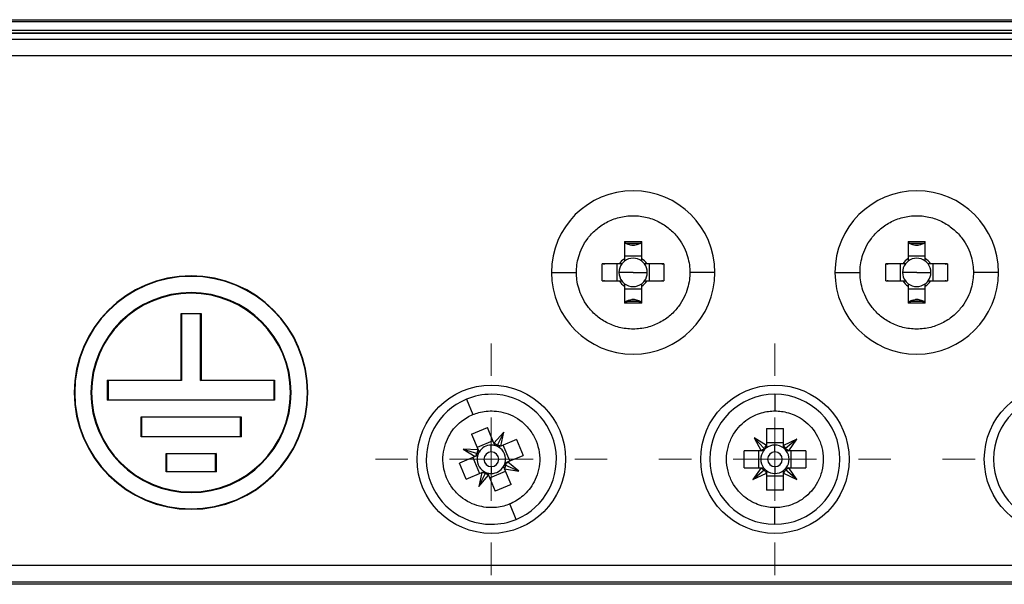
# Model space of a CAD drawing. Header units: millimetres. Extents: x -0.44 to 1.31, y -0.87 to 1.29.
# Tile 34 of 182: x 0.1695 to 0.2285, y -0.165 to -0.1311. Entities that reach past the tile are written whole.
import ezdxf

# ---------------------------------------------------------------- set-up
doc = ezdxf.new("R2010")
doc.units = ezdxf.units.MM

# ---------------------------------------------------------------- blocks, each defined once
blk = doc.blocks.new('SW_CENTERMARKSYMBOL_2')
at = {"color": 0, "linetype": 'Continuous', "lineweight": 18}
for p, q in [((0, 0.005), (0, 0.00695)), ((0, 0), (0, 0.0025)), ((-0.005, 0), (-0.00695, 0)), ((0, 0), (-0.0025, 0)), ((0, 0), (0, -0.0025)), ((0, 0), (0.0025, 0)), ((0.005, 0), (0.00695, 0)), ((0, -0.005), (0, -0.00695))]:
    blk.add_line(p, q, dxfattribs=at)
blk = doc.blocks.new('SW_CENTERMARKSYMBOL_3')
at = {"color": 0, "linetype": 'Continuous', "lineweight": 18}
for p, q in [((0, 0.005), (0, 0.00695)), ((0, 0), (0, 0.0025)), ((-0.005, 0), (-0.00695, 0)), ((0, 0), (-0.0025, 0)), ((0, 0), (0, -0.0025)), ((0, 0), (0.0025, 0)), ((0.005, 0), (0.00695, 0)), ((0, -0.005), (0, -0.00695))]:
    blk.add_line(p, q, dxfattribs=at)
blk = doc.blocks.new('SW_CENTERMARKSYMBOL_4')
at = {"color": 0, "linetype": 'Continuous', "lineweight": 18}
for p, q in [((0, 0.005), (0, 0.00695)), ((0, 0), (0, 0.0025)), ((-0.005, 0), (-0.00695, 0)), ((0, 0), (-0.0025, 0)), ((0, 0), (0, -0.0025)), ((0, 0), (0.0025, 0)), ((0.005, 0), (0.00695, 0)), ((0, -0.005), (0, -0.00695))]:
    blk.add_line(p, q, dxfattribs=at)

msp = doc.modelspace()

# ---------------------------------------------------------------- linework, layer by layer
at = {"color": 7, "linetype": 'Continuous', "lineweight": 25}
for p, q in [((0.07666239, -0.1310991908), (0.35289679, -0.1310991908)), ((0.0895446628, -0.1312027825), (0.3400145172, -0.1312027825)), ((0.3426717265, -0.1319189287), (0.0868874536, -0.1319189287)), ((0.0871874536, -0.1318957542), (0.3423717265, -0.1318957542)), ((0.3399691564, -0.1317561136), (0.0895900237, -0.1317561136)), ((0.1379370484, -0.1322598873), (0.2916221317, -0.1322598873)), ((0.2916221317, -0.1332595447), (0.1379370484, -0.1332595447)), ((0.20576459, -0.1444094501), (0.20679459, -0.1444094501)), ((0.20576459, -0.1444094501), (0.20576459, -0.1454338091)), ((0.20679459, -0.1454338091), (0.20679459, -0.1444094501)), ((0.22276459, -0.1444094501), (0.22379459, -0.1444094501)), ((0.22276459, -0.1444094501), (0.22276459, -0.1454338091)), ((0.22379459, -0.1454338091), (0.22379459, -0.1444094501)), ((0.2054547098, -0.1457436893), (0.2044303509, -0.1457436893)), ((0.2044303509, -0.1467736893), (0.2044303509, -0.1457436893)), ((0.2052962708, -0.1457436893), (0.2052962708, -0.1467736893)), ((0.20679459, -0.14527537), (0.20576459, -0.14527537)), ((0.2081288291, -0.1457436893), (0.2071044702, -0.1457436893)), ((0.2072629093, -0.1467736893), (0.2072629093, -0.1457436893)), ((0.2081288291, -0.1457436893), (0.2081288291, -0.1467736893)), ((0.2224547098, -0.1457436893), (0.2214303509, -0.1457436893)), ((0.2214303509, -0.1467736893), (0.2214303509, -0.1457436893)), ((0.2222962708, -0.1457436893), (0.2222962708, -0.1467736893)), ((0.22379459, -0.14527537), (0.22276459, -0.14527537)), ((0.2251288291, -0.1457436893), (0.2241044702, -0.1457436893)), ((0.2242629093, -0.1467736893), (0.2242629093, -0.1457436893)), ((0.2251288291, -0.1457436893), (0.2251288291, -0.1467736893)), ((0.20137959, -0.1462586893), (0.20287959, -0.1462586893)), ((0.20627959, -0.1462586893), (0.20542859, -0.1462586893)), ((0.20627959, -0.1462586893), (0.20713059, -0.1462586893)), ((0.21117959, -0.1462586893), (0.20967959, -0.1462586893)), ((0.21837959, -0.1462586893), (0.21987959, -0.1462586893)), ((0.22327959, -0.1462586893), (0.22242859, -0.1462586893)), ((0.22327959, -0.1462586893), (0.22413059, -0.1462586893)), ((0.22817959, -0.1462586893), (0.22667959, -0.1462586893)), ((0.17977959, -0.1464948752), (0.17977959, -0.1464686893)), ((0.2044303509, -0.1467736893), (0.2054547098, -0.1467736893)), ((0.2071044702, -0.1467736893), (0.2081288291, -0.1467736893)), ((0.2214303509, -0.1467736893), (0.2224547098, -0.1467736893)), ((0.2241044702, -0.1467736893), (0.2251288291, -0.1467736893)), ((0.17977959, -0.1475079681), (0.17977959, -0.1474686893)), ((0.20576459, -0.1470835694), (0.20576459, -0.1481079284)), ((0.20576459, -0.1472420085), (0.20679459, -0.1472420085)), ((0.20679459, -0.1481079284), (0.20679459, -0.1470835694)), ((0.22276459, -0.1470835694), (0.22276459, -0.1481079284)), ((0.22276459, -0.1472420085), (0.22379459, -0.1472420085)), ((0.22379459, -0.1481079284), (0.22379459, -0.1470835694)), ((0.20679459, -0.1481079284), (0.20576459, -0.1481079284)), ((0.22379459, -0.1481079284), (0.22276459, -0.1481079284)), ((0.17917959, -0.1487193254), (0.18037959, -0.1487193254)), ((0.17917959, -0.1527193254), (0.17917959, -0.1487193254)), ((0.179205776, -0.1487455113), (0.17917959, -0.1487193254)), ((0.1803534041, -0.1487455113), (0.18037959, -0.1487193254)), ((0.18037959, -0.1487193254), (0.18037959, -0.1527193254)), ((0.1803534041, -0.1487455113), (0.179205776, -0.1487455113)), ((0.179205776, -0.1487455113), (0.179205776, -0.1527455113)), ((0.1803534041, -0.1527455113), (0.1803534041, -0.1487455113)), ((0.17477959, -0.1539193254), (0.17477959, -0.1527193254)), ((0.174805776, -0.1527455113), (0.17477959, -0.1527193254)), ((0.17477959, -0.1527193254), (0.17917959, -0.1527193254)), ((0.174805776, -0.1527455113), (0.174805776, -0.1538931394)), ((0.179205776, -0.1527455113), (0.174805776, -0.1527455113)), ((0.179205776, -0.1527455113), (0.17917959, -0.1527193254)), ((0.1803534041, -0.1527455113), (0.18037959, -0.1527193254)), ((0.1847534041, -0.1527455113), (0.1803534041, -0.1527455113)), ((0.18037959, -0.1527193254), (0.18477959, -0.1527193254)), ((0.1847534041, -0.1527455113), (0.18477959, -0.1527193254)), ((0.1847534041, -0.1538931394), (0.1847534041, -0.1527455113)), ((0.18477959, -0.1527193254), (0.18477959, -0.1539193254)), ((0.17477959, -0.1539193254), (0.174805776, -0.1538931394)), ((0.18477959, -0.1539193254), (0.17477959, -0.1539193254)), ((0.174805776, -0.1538931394), (0.1847534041, -0.1538931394)), ((0.1847534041, -0.1538931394), (0.18477959, -0.1539193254)), ((0.1962856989, -0.15386615), (0.1966687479, -0.154789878)), ((0.21477959, -0.1535686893), (0.21477959, -0.1545686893)), ((0.17677959, -0.1549193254), (0.18277959, -0.1549193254)), ((0.17677959, -0.1561193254), (0.17677959, -0.1549193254)), ((0.176805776, -0.1549455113), (0.17677959, -0.1549193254)), ((0.176805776, -0.1549455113), (0.176805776, -0.1560931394)), ((0.1827534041, -0.1549455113), (0.176805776, -0.1549455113)), ((0.1827534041, -0.1549455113), (0.18277959, -0.1549193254)), ((0.1827534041, -0.1560931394), (0.1827534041, -0.1549455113)), ((0.18277959, -0.1549193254), (0.18277959, -0.1561193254)), ((0.1965955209, -0.1559577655), (0.1975469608, -0.155563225)), ((0.1979393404, -0.1565094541), (0.1975469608, -0.155563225)), ((0.21426459, -0.1556194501), (0.21529459, -0.1556194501)), ((0.21426459, -0.1556194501), (0.21426459, -0.1566438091)), ((0.21529459, -0.1566438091), (0.21529459, -0.1556194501)), ((0.17677959, -0.1561193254), (0.176805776, -0.1560931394)), ((0.18277959, -0.1561193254), (0.17677959, -0.1561193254)), ((0.176805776, -0.1560931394), (0.1827534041, -0.1560931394)), ((0.1827534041, -0.1560931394), (0.18277959, -0.1561193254)), ((0.1965955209, -0.1559577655), (0.1969879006, -0.1569039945)), ((0.1978786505, -0.1563630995), (0.1969272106, -0.15675764)), ((0.1985319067, -0.1558438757), (0.1979393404, -0.1565094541)), ((0.1985319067, -0.1558438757), (0.1981267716, -0.1566326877)), ((0.1983442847, -0.1566769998), (0.1985319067, -0.1558438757)), ((0.1992905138, -0.1562846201), (0.1983442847, -0.1566769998)), ((0.1992905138, -0.1562846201), (0.1996850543, -0.15723606)), ((0.21426459, -0.1566438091), (0.213527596, -0.1561886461)), ((0.213527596, -0.1561886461), (0.2139547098, -0.1569536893)), ((0.213527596, -0.1561886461), (0.2141398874, -0.1568285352)), ((0.2160969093, -0.1562559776), (0.21529459, -0.1566438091)), ((0.2160969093, -0.1562559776), (0.215420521, -0.1568294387)), ((0.2156044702, -0.1569536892), (0.2160969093, -0.1562559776)), ((0.1969879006, -0.1569039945), (0.1960982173, -0.1568530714)), ((0.1960982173, -0.1568530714), (0.1968203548, -0.1573089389)), ((0.1960982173, -0.1568530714), (0.1969426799, -0.1571237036)), ((0.19777959, -0.1570277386), (0.19777959, -0.1566176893)), ((0.1988851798, -0.1575677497), (0.1984906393, -0.1566163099)), ((0.2139547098, -0.1569536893), (0.2129303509, -0.1569536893)), ((0.2129303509, -0.1579836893), (0.2129303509, -0.1569536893)), ((0.2137962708, -0.1569536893), (0.2137962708, -0.1579836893)), ((0.21529459, -0.15648537), (0.21426459, -0.15648537)), ((0.21477959, -0.1570277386), (0.21477959, -0.1566176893)), ((0.2166288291, -0.1569536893), (0.2156044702, -0.1569536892)), ((0.2157629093, -0.1579836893), (0.2157629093, -0.1569536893)), ((0.2166288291, -0.1569536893), (0.2166288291, -0.1579836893)), ((0.17827959, -0.1571193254), (0.18127959, -0.1571193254)), ((0.17827959, -0.1582180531), (0.17827959, -0.1571193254)), ((0.178305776, -0.1571455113), (0.17827959, -0.1571193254)), ((0.1812534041, -0.1571455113), (0.178305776, -0.1571455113)), ((0.178305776, -0.1571455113), (0.178305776, -0.1581918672)), ((0.18127959, -0.1571193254), (0.1812534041, -0.1571455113)), ((0.1812534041, -0.1581918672), (0.1812534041, -0.1571455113)), ((0.18127959, -0.1571193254), (0.18127959, -0.1582180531)), ((0.1968203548, -0.1573089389), (0.1958741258, -0.1577013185)), ((0.1966740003, -0.1573696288), (0.1970685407, -0.1583210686)), ((0.1987388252, -0.1576284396), (0.1996850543, -0.15723606)), ((0.1962686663, -0.1586527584), (0.1958741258, -0.1577013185)), ((0.19777959, -0.1579096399), (0.19777959, -0.1583196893)), ((0.1989636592, -0.158979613), (0.1985712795, -0.158033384)), ((0.1985712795, -0.158033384), (0.1994264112, -0.1581715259)), ((0.1994264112, -0.1581715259), (0.1986157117, -0.15781498)), ((0.1994264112, -0.1581715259), (0.1987388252, -0.1576284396)), ((0.2129303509, -0.1579836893), (0.2139547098, -0.1579836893)), ((0.2139547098, -0.1579836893), (0.2134622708, -0.1586814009)), ((0.2134622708, -0.1586814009), (0.2141386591, -0.1581079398)), ((0.21477959, -0.1579096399), (0.21477959, -0.1583196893)), ((0.2160969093, -0.1586814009), (0.215420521, -0.1581079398)), ((0.2160969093, -0.1586814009), (0.2156044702, -0.1579836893)), ((0.2156044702, -0.1579836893), (0.2166288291, -0.1579836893)), ((0.178305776, -0.1581918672), (0.17827959, -0.1582180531)), ((0.18127959, -0.1582180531), (0.17827959, -0.1582180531)), ((0.178305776, -0.1581918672), (0.1812534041, -0.1581918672)), ((0.1812534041, -0.1581918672), (0.18127959, -0.1582180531)), ((0.1962686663, -0.1586527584), (0.1972148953, -0.1582603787)), ((0.1972148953, -0.1582603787), (0.1970272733, -0.1590935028)), ((0.1970272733, -0.1590935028), (0.1974324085, -0.1583046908)), ((0.1970272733, -0.1590935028), (0.1976198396, -0.1584279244)), ((0.1976198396, -0.1584279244), (0.1980122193, -0.1593741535)), ((0.1976805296, -0.158574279), (0.1986319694, -0.1581797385)), ((0.2134622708, -0.1586814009), (0.21426459, -0.1582935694)), ((0.21426459, -0.1582935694), (0.21426459, -0.1593179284)), ((0.21426459, -0.1584520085), (0.21529459, -0.1584520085)), ((0.21529459, -0.1593179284), (0.21529459, -0.1582935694)), ((0.21529459, -0.1582935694), (0.2160969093, -0.1586814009)), ((0.1989636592, -0.158979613), (0.1980122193, -0.1593741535)), ((0.21529459, -0.1593179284), (0.21426459, -0.1593179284)), ((0.17977959, -0.1594294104), (0.17977959, -0.1594686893)), ((0.17977959, -0.1604425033), (0.17977959, -0.1604686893)), ((0.1992734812, -0.1610712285), (0.1988904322, -0.1601475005)), ((0.21477959, -0.1613686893), (0.21477959, -0.1603686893)), ((0.14677959, -0.1638112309), (0.28277959, -0.1638112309)), ((0.14677959, -0.1648108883), (0.28277959, -0.1648108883)), ((0.28277959, -0.1649686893), (0.14677959, -0.1649686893))]:
    msp.add_line(p, q, dxfattribs=at)
for centre in [(0.19777959, -0.1574686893), (0.21477959, -0.1574686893), (0.23177959, -0.1574686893)]:
    msp.add_circle(centre, 0.00445, dxfattribs=at)
for centre, radius, start, end in [((0.20627959, -0.1462586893), 0.0049, 0, 180), ((0.22327959, -0.1462586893), 0.0049, 0, 180), ((0.20627959, -0.1462586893), 0.0016312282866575, 87.0661479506, 92.9338520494), ((0.20627959, -0.1437795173), 0.0008541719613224, 264.3906592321, 275.6093407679), ((0.22327959, -0.1462586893), 0.0016312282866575, 87.0661479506, 92.9338520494), ((0.22327959, -0.1437795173), 0.0008541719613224, 264.3906592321, 275.6093407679), ((0.20627959, -0.1462586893), 0.0008510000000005, 142.7588961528, 180), ((0.20627959, -0.1462586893), 0.000972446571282, 121.977897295, 148.022102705), ((0.20627959, -0.1462586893), 0.0008510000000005, 127.2411038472, 142.7588961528), ((0.20627959, -0.1462586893), 0.0008510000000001, 52.7588961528, 127.2411038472), ((0.20627959, -0.1462586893), 0.000972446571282, 31.977897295, 58.022102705), ((0.20627959, -0.1462586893), 0.0008510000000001, 37.2411038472, 52.7588961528), ((0.20627959, -0.1462586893), 0.0008510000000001, 0, 37.2411038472), ((0.22327959, -0.1462586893), 0.0008510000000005, 142.7588961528, 180), ((0.22327959, -0.1462586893), 0.000972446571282, 121.977897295, 148.022102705), ((0.22327959, -0.1462586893), 0.0008510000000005, 127.2411038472, 142.7588961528), ((0.22327959, -0.1462586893), 0.0008510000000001, 52.7588961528, 127.2411038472), ((0.22327959, -0.1462586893), 0.000972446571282, 31.977897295, 58.022102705), ((0.22327959, -0.1462586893), 0.0008510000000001, 37.2411038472, 52.7588961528), ((0.22327959, -0.1462586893), 0.0008510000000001, 0, 37.2411038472), ((0.20627959, -0.1462586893), 0.0049, 180, 0), ((0.20627959, -0.1462586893), 0.0008510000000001, 180, 217.2411038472), ((0.20627959, -0.1462586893), 0.0008510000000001, 322.7588961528, 0), ((0.22327959, -0.1462586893), 0.0049, 180, 0), ((0.22327959, -0.1462586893), 0.0008510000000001, 180, 217.2411038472), ((0.22327959, -0.1462586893), 0.0008510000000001, 322.7588961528, 0), ((0.17977959, -0.1534686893), 0.006999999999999, 90, 270), ((0.17977959, -0.1534686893), 0.0069738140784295, 90, 270), ((0.17977959, -0.1534686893), 0.006999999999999, 270, 90), ((0.17977959, -0.1534686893), 0.0069738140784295, 270, 90), ((0.20627959, -0.1462586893), 0.0009724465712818, 211.977897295, 238.022102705), ((0.20627959, -0.1462586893), 0.0008510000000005, 217.2411038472, 232.7588961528), ((0.20627959, -0.1462586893), 0.0008510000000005, 232.7588961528, 307.2411038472), ((0.20627959, -0.1462586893), 0.0009724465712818, 301.9778972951, 328.022102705), ((0.20627959, -0.1462586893), 0.0008510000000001, 307.2411038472, 322.7588961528), ((0.22327959, -0.1462586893), 0.0009724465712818, 211.977897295, 238.022102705), ((0.22327959, -0.1462586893), 0.0008510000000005, 217.2411038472, 232.7588961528), ((0.22327959, -0.1462586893), 0.0008510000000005, 232.7588961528, 307.2411038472), ((0.22327959, -0.1462586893), 0.0009724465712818, 301.977897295, 328.022102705), ((0.22327959, -0.1462586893), 0.0008510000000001, 307.2411038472, 322.7588961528), ((0.17977959, -0.1534686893), 0.005999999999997, 90, 270), ((0.17977959, -0.1534686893), 0.005960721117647, 90, 270), ((0.17977959, -0.1534686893), 0.005999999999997, 270, 90), ((0.17977959, -0.1534686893), 0.005960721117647, 270, 90), ((0.20627959, -0.1487378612), 0.0008541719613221, 84.3906592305, 95.6093407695), ((0.20627959, -0.1462586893), 0.0016312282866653, 267.0661479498, 272.9338520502), ((0.22327959, -0.1487378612), 0.0008541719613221, 84.3906592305, 95.6093407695), ((0.22327959, -0.1462586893), 0.0016312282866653, 267.0661479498, 272.9338520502), ((0.19777959, -0.1574686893), 0.0039, 112.5226735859, 270), ((0.19777959, -0.1574686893), 0.0039, 90, 112.5226735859), ((0.19777959, -0.1574686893), 0.0039, 292.5226735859, 90), ((0.21477959, -0.1574686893), 0.0039, 90, 270), ((0.21477959, -0.1574686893), 0.0039, 270, 90), ((0.23177959, -0.1574686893), 0.0039, 90, 270), ((0.19777959, -0.1574686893), 0.0008510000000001, 90, 149.7637774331), ((0.19777959, -0.1574686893), 0.0008510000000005, 75.2815697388, 90), ((0.19777959, -0.1574686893), 0.0008510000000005, 59.7637774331, 75.2815697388), ((0.19777959, -0.1574686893), 0.0008510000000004, 345.2815697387, 59.7637774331), ((0.21477959, -0.1574686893), 0.0008509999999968, 142.7588961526, 217.2411038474), ((0.21477959, -0.1574686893), 0.0008509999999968, 127.2411038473, 142.7588961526), ((0.21477959, -0.1574686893), 0.000851, 90, 127.2411038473), ((0.21477959, -0.1574686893), 0.000851, 52.7588961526, 90), ((0.21477959, -0.1574686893), 0.0008509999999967, 37.2411038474, 52.7588961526), ((0.21477959, -0.1574686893), 0.0008509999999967, 322.7588961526, 37.2411038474), ((0.19777959, -0.1574686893), 0.0008510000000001, 165.2815697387, 239.7637774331), ((0.19777959, -0.1574686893), 0.0008510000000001, 149.7637774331, 165.2815697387), ((0.19777959, -0.1574686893), 0.0004409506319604, 90, 270), ((0.19777959, -0.1574686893), 0.0004409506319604, 270, 90), ((0.21477959, -0.1574686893), 0.0004409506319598, 90, 270), ((0.21477959, -0.1574686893), 0.0004409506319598, 270, 90), ((0.19777959, -0.1574686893), 0.0008510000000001, 270, 329.7637774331), ((0.19777959, -0.1574686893), 0.0008510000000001, 329.7637774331, 345.2815697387), ((0.21477959, -0.1574686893), 0.0008509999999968, 217.2411038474, 232.7588961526), ((0.21477959, -0.1574686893), 0.0008509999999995, 232.7588961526, 270), ((0.21477959, -0.1574686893), 0.0008509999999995, 270, 307.2411038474), ((0.21477959, -0.1574686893), 0.0008509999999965, 307.2411038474, 322.7588961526), ((0.19777959, -0.1574686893), 0.000851, 239.7637774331, 255.2815697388), ((0.19777959, -0.1574686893), 0.000851, 255.2815697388, 270), ((0.19777959, -0.1574686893), 0.0039, 270, 292.5226735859)]:
    msp.add_arc(centre, radius, start, end, dxfattribs=at)
for points, knots in [([(0.2028795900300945, -0.1462586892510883), (0.2028795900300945, -0.145975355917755), (0.2029140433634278, -0.1456548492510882), (0.2031171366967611, -0.1449585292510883), (0.2032875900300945, -0.144581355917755), (0.2036955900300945, -0.1440373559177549), (0.2038568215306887, -0.1438603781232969), (0.2042311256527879, -0.1435337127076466), (0.2044442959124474, -0.1433841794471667), (0.2049148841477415, -0.1431331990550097), (0.205172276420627, -0.1430319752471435), (0.2057130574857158, -0.1428946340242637), (0.2059962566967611, -0.1428586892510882), (0.2065629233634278, -0.1428586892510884), (0.2068461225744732, -0.1428946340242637), (0.2073869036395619, -0.1430319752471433), (0.2076442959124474, -0.1431331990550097), (0.2081148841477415, -0.1433841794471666), (0.208328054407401, -0.1435337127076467), (0.2087023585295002, -0.1438603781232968), (0.2088635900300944, -0.1440373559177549), (0.2092715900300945, -0.144581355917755), (0.2094420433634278, -0.1449585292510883), (0.2096451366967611, -0.1456548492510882), (0.2096795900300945, -0.1459753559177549), (0.2096795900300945, -0.1462586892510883)], [0, 0, 0, 0, 0.1250000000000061, 0.1250000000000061, 0.2500000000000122, 0.2500000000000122, 0.3125000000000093, 0.3125000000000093, 0.3750000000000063, 0.3750000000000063, 0.4375000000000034, 0.4375000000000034, 0.5000000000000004, 0.5000000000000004, 0.5624999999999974, 0.5624999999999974, 0.6249999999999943, 0.6249999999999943, 0.6874999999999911, 0.6874999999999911, 0.749999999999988, 0.749999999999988, 0.874999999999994, 0.874999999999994, 1, 1, 1, 1]), ([(0.2198795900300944, -0.1462586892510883), (0.2198795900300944, -0.1459753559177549), (0.2199140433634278, -0.1456548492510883), (0.2201171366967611, -0.1449585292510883), (0.2202875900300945, -0.144581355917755), (0.2206955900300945, -0.1440373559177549), (0.2208568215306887, -0.1438603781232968), (0.2212311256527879, -0.1435337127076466), (0.2214442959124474, -0.1433841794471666), (0.2219148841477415, -0.1431331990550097), (0.222172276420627, -0.1430319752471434), (0.2227130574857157, -0.1428946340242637), (0.2229962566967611, -0.1428586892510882), (0.2235629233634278, -0.1428586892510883), (0.2238461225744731, -0.1428946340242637), (0.2243869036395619, -0.1430319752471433), (0.2246442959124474, -0.1431331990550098), (0.2251148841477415, -0.1433841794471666), (0.225328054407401, -0.1435337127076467), (0.2257023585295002, -0.1438603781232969), (0.2258635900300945, -0.1440373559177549), (0.2262715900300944, -0.144581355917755), (0.2264420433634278, -0.1449585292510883), (0.2266451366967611, -0.1456548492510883), (0.2266795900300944, -0.1459753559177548), (0.2266795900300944, -0.1462586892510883)], [0, 0, 0, 0, 0.125000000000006, 0.125000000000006, 0.250000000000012, 0.250000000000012, 0.3125000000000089, 0.3125000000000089, 0.3750000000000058, 0.3750000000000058, 0.4375000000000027, 0.4375000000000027, 0.4999999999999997, 0.4999999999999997, 0.5624999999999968, 0.5624999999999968, 0.6249999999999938, 0.6249999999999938, 0.6874999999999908, 0.6874999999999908, 0.7499999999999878, 0.7499999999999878, 0.8749999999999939, 0.8749999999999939, 1, 1, 1, 1]), ([(0.2061960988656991, -0.144629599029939), (0.2061722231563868, -0.144626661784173), (0.2061236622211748, -0.1446206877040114), (0.2060513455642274, -0.1446036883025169), (0.2059787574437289, -0.1445802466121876), (0.2059152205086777, -0.1445529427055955), (0.2058598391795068, -0.1445242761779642), (0.2058291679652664, -0.1445051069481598), (0.2058133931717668, -0.1444952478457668)], [0, 0, 0, 0, 0.1731391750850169, 0.3521487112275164, 0.5374313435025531, 0.7293502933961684, 0.8607996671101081, 1, 1, 1, 1]), ([(0.2067458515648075, -0.1444952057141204), (0.2067301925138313, -0.1445049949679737), (0.206699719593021, -0.1445240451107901), (0.2066370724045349, -0.14455657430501), (0.2065578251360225, -0.1445891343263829), (0.2064607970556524, -0.1446167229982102), (0.206395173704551, -0.1446253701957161), (0.2063630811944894, -0.1446295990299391)], [0, 0, 0, 0, 0.1381971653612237, 0.2689352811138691, 0.5236749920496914, 0.767057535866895, 1, 1, 1, 1]), ([(0.2231960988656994, -0.144629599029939), (0.2231722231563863, -0.1446266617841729), (0.2231236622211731, -0.1446206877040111), (0.2230513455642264, -0.144603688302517), (0.2229787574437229, -0.1445802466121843), (0.2229152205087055, -0.1445529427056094), (0.2228598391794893, -0.1445242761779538), (0.2228291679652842, -0.1445051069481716), (0.2228133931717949, -0.144495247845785)], [0, 0, 0, 0, 0.1731391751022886, 0.3521487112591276, 0.537431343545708, 0.729350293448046, 0.8607996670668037, 1, 1, 1, 1]), ([(0.223745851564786, -0.1444952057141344), (0.2237301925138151, -0.144504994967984), (0.2236997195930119, -0.1445240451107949), (0.2236370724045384, -0.1445565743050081), (0.2235578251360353, -0.1445891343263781), (0.2234607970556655, -0.1446167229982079), (0.2233951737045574, -0.1446253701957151), (0.2233630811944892, -0.144629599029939)], [0, 0, 0, 0, 0.13819716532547, 0.268935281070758, 0.5236749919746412, 0.7670575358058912, 1, 1, 1, 1]), ([(0.2045847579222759, -0.1457437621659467), (0.2045736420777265, -0.1457505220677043), (0.2045509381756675, -0.1457643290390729), (0.2045274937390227, -0.1457764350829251), (0.2045155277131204, -0.1457826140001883)], [0, 0, 0, 0, 0.4896006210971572, 1, 1, 1, 1]), ([(0.2080437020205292, -0.1457826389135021), (0.2080317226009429, -0.1457764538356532), (0.208008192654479, -0.1457643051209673), (0.2079854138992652, -0.1457504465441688), (0.2079742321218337, -0.1457436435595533)], [0, 0, 0, 0, 0.5091137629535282, 0.9999999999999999, 0.9999999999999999, 0.9999999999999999, 0.9999999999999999]), ([(0.2215847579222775, -0.1457437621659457), (0.2215736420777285, -0.145750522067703), (0.2215509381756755, -0.1457643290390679), (0.2215274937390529, -0.1457764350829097), (0.2215155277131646, -0.1457826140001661)], [0, 0, 0, 0, 0.4896006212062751, 1, 1, 1, 1]), ([(0.2250437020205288, -0.1457826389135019), (0.2250317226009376, -0.1457764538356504), (0.2250081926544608, -0.1457643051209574), (0.2249854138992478, -0.1457504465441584), (0.2249742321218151, -0.1457436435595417)], [0, 0, 0, 0, 0.509113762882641, 1, 1, 1, 1]), ([(0.2096795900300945, -0.1462586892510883), (0.2096795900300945, -0.1465420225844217), (0.2096451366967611, -0.1468625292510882), (0.2094420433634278, -0.1475588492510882), (0.2092715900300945, -0.1479360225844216), (0.2088635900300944, -0.1484800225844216), (0.2087023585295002, -0.1486570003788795), (0.208328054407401, -0.1489836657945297), (0.2081148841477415, -0.1491331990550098), (0.2076442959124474, -0.1493841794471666), (0.2073869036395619, -0.1494854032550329), (0.2068461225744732, -0.1496227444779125), (0.2065629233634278, -0.149658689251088), (0.2059962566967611, -0.1496586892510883), (0.2057130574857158, -0.1496227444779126), (0.205172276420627, -0.149485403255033), (0.2049148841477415, -0.1493841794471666), (0.2044442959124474, -0.1491331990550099), (0.2042311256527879, -0.1489836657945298), (0.2038568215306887, -0.1486570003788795), (0.2036955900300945, -0.1484800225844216), (0.2032875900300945, -0.1479360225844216), (0.2031171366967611, -0.1475588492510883), (0.2029140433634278, -0.1468625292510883), (0.2028795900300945, -0.1465420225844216), (0.2028795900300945, -0.1462586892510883)], [0, 0, 0, 0, 0.125000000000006, 0.125000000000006, 0.250000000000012, 0.250000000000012, 0.3125000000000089, 0.3125000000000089, 0.3750000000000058, 0.3750000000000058, 0.4375000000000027, 0.4375000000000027, 0.4999999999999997, 0.4999999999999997, 0.5624999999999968, 0.5624999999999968, 0.6249999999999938, 0.6249999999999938, 0.6874999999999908, 0.6874999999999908, 0.7499999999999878, 0.7499999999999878, 0.8749999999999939, 0.8749999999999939, 1, 1, 1, 1]), ([(0.2266795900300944, -0.1462586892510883), (0.2266795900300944, -0.1465420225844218), (0.2266451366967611, -0.1468625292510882), (0.2264420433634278, -0.1475588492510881), (0.2262715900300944, -0.1479360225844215), (0.2258635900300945, -0.1484800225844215), (0.2257023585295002, -0.1486570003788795), (0.225328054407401, -0.1489836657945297), (0.2251148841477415, -0.1491331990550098), (0.2246442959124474, -0.1493841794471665), (0.2243869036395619, -0.1494854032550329), (0.2238461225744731, -0.1496227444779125), (0.2235629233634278, -0.1496586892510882), (0.2229962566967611, -0.1496586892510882), (0.2227130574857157, -0.1496227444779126), (0.222172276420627, -0.1494854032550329), (0.2219148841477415, -0.1493841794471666), (0.2214442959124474, -0.1491331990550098), (0.2212311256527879, -0.1489836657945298), (0.2208568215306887, -0.1486570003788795), (0.2206955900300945, -0.1484800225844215), (0.2202875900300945, -0.1479360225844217), (0.2201171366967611, -0.1475588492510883), (0.2199140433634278, -0.1468625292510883), (0.2198795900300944, -0.1465420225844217), (0.2198795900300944, -0.1462586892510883)], [0, 0, 0, 0, 0.1250000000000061, 0.1250000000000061, 0.2500000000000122, 0.2500000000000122, 0.3125000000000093, 0.3125000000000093, 0.3750000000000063, 0.3750000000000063, 0.4375000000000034, 0.4375000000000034, 0.5000000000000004, 0.5000000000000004, 0.5624999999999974, 0.5624999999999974, 0.6249999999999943, 0.6249999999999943, 0.6874999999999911, 0.6874999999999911, 0.749999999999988, 0.749999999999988, 0.874999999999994, 0.874999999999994, 1, 1, 1, 1]), ([(0.2045155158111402, -0.1467347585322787), (0.2045275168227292, -0.146740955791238), (0.2045510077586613, -0.1467530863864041), (0.2045737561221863, -0.1467669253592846), (0.2045848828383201, -0.1467736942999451)], [0, 0, 0, 0, 0.510878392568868, 1, 1, 1, 1]), ([(0.2079742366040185, -0.1467737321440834), (0.2079854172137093, -0.1467669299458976), (0.2080081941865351, -0.1467530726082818), (0.2080317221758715, -0.1467409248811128), (0.2080437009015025, -0.1467347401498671)], [0, 0, 0, 0, 0.49087338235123, 1, 1, 1, 1]), ([(0.2215155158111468, -0.1467347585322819), (0.2215275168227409, -0.1467409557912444), (0.2215510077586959, -0.1467530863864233), (0.2215737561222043, -0.1467669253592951), (0.2215848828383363, -0.1467736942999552)], [0, 0, 0, 0, 0.5108783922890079, 1, 1, 1, 1]), ([(0.2249742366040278, -0.1467737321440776), (0.224985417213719, -0.1467669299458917), (0.2250081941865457, -0.1467530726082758), (0.2250317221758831, -0.1467409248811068), (0.2250437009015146, -0.1467347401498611)], [0, 0, 0, 0, 0.4908733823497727, 1, 1, 1, 1]), ([(0.2058133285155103, -0.1480221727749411), (0.205828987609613, -0.1480123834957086), (0.2058594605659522, -0.1479933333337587), (0.2059221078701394, -0.1479608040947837), (0.2060013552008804, -0.1479282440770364), (0.2060983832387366, -0.1479006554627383), (0.2061640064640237, -0.147892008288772), (0.2061960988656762, -0.1478877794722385)], [0, 0, 0, 0, 0.1381975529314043, 0.2689356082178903, 0.5236758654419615, 0.7670583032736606, 1, 1, 1, 1]), ([(0.2063630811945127, -0.1478877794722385), (0.2063869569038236, -0.147890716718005), (0.2064355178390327, -0.1478966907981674), (0.2065078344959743, -0.1479136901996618), (0.20658042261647, -0.1479371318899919), (0.2066439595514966, -0.1479644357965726), (0.2066993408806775, -0.1479931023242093), (0.2067300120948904, -0.148012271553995), (0.2067457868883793, -0.1480221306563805)], [0, 0, 0, 0, 0.1731391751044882, 0.3521487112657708, 0.5374313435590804, 0.7293502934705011, 0.860799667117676, 0.9999999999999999, 0.9999999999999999, 0.9999999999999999, 0.9999999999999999]), ([(0.2228133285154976, -0.1480221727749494), (0.2228289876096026, -0.1480123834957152), (0.2228594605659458, -0.1479933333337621), (0.2229221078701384, -0.1479608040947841), (0.2230013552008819, -0.1479282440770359), (0.2230983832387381, -0.147900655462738), (0.2231640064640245, -0.1478920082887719), (0.2231960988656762, -0.1478877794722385)], [0, 0, 0, 0, 0.138197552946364, 0.2689356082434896, 0.5236758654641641, 0.7670583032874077, 1, 1, 1, 1]), ([(0.2233630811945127, -0.1478877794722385), (0.2233869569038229, -0.1478907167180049), (0.2234355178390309, -0.1478966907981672), (0.2235078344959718, -0.1479136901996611), (0.2235804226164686, -0.1479371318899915), (0.2236439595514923, -0.1479644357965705), (0.223699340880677, -0.1479931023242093), (0.2237300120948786, -0.1480122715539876), (0.223745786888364, -0.1480221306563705)], [0, 0, 0, 0, 0.1731391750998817, 0.3521487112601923, 0.5374313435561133, 0.7293502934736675, 0.8607996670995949, 1, 1, 1, 1]), ([(0.1966687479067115, -0.1547898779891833), (0.1968919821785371, -0.1546973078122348), (0.1971557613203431, -0.1546197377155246), (0.1977707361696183, -0.1545522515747), (0.1981235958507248, -0.1545633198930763), (0.1988728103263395, -0.1547549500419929), (0.1992690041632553, -0.1549391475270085), (0.1997962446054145, -0.1553723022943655), (0.1999600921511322, -0.1555420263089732), (0.2002449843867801, -0.1559232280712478), (0.2003658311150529, -0.1561346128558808), (0.2005509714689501, -0.1565810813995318), (0.2006151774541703, -0.1568159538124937), (0.200683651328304, -0.1572868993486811), (0.2006879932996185, -0.1575227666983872), (0.2006220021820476, -0.1582019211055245), (0.2004724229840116, -0.1586124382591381), (0.2000786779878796, -0.1592780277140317), (0.1998371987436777, -0.1595355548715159), (0.199354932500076, -0.1599230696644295), (0.1991136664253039, -0.1600549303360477), (0.1988904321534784, -0.1601475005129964)], [0, 0, 0, 0, 0.125, 0.125, 0.25, 0.25, 0.375, 0.375, 0.4375, 0.4375, 0.5, 0.5, 0.5625, 0.5625, 0.625, 0.625, 0.75, 0.75, 0.875, 0.875, 1, 1, 1, 1]), ([(0.214779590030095, -0.1603686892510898), (0.2145379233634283, -0.1603686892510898), (0.214264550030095, -0.1603393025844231), (0.213670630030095, -0.1601660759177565), (0.2133489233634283, -0.1600206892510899), (0.2127302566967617, -0.1595566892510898), (0.2124348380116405, -0.1592347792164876), (0.2121137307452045, -0.1586327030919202), (0.2120273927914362, -0.1584131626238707), (0.2119102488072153, -0.1579519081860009), (0.211879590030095, -0.1577103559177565), (0.211879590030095, -0.1572270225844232), (0.2119102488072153, -0.1569854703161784), (0.2120273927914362, -0.1565242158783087), (0.2121137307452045, -0.1563046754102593), (0.2124348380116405, -0.1557025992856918), (0.2127302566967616, -0.1553806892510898), (0.2133489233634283, -0.1549166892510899), (0.213670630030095, -0.1547713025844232), (0.214264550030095, -0.1545980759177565), (0.2145379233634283, -0.1545686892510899), (0.214779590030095, -0.1545686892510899)], [0, 0, 0, 0, 0.1250000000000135, 0.1250000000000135, 0.250000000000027, 0.250000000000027, 0.3750000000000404, 0.3750000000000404, 0.4375000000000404, 0.4375000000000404, 0.5000000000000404, 0.5000000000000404, 0.5625000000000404, 0.5625000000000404, 0.6250000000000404, 0.6250000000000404, 0.7500000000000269, 0.7500000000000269, 0.8750000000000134, 0.8750000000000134, 1, 1, 1, 1]), ([(0.214779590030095, -0.1545686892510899), (0.2150212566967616, -0.15456868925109), (0.215294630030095, -0.1545980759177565), (0.215888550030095, -0.1547713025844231), (0.2162102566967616, -0.1549166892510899), (0.2168289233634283, -0.1553806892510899), (0.2171243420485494, -0.1557025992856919), (0.2174454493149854, -0.1563046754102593), (0.2175317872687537, -0.1565242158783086), (0.2176489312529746, -0.1569854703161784), (0.2176795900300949, -0.1572270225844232), (0.2176795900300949, -0.1577103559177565), (0.2176489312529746, -0.1579519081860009), (0.2175317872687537, -0.1584131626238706), (0.2174454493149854, -0.1586327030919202), (0.2171243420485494, -0.1592347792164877), (0.2168289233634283, -0.1595566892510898), (0.2162102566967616, -0.1600206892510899), (0.215888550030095, -0.1601660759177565), (0.215294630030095, -0.1603393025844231), (0.2150212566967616, -0.1603686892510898), (0.214779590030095, -0.1603686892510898)], [0, 0, 0, 0, 0.1249999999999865, 0.1249999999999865, 0.249999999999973, 0.249999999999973, 0.3749999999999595, 0.3749999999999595, 0.4374999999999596, 0.4374999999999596, 0.4999999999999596, 0.4999999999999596, 0.5624999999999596, 0.5624999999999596, 0.6249999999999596, 0.6249999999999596, 0.749999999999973, 0.749999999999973, 0.8749999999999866, 0.8749999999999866, 1, 1, 1, 1]), ([(0.1988904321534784, -0.1601475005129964), (0.1986671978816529, -0.1602400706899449), (0.1984034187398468, -0.1603176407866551), (0.1977884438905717, -0.1603851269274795), (0.1974355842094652, -0.1603740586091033), (0.1966863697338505, -0.1601824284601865), (0.1962901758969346, -0.1599982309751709), (0.1957629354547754, -0.1595650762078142), (0.1955990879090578, -0.1593953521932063), (0.1953141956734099, -0.1590141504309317), (0.1951933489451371, -0.1588027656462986), (0.1950082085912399, -0.1583562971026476), (0.1949440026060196, -0.1581214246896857), (0.1948755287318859, -0.1576504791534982), (0.1948711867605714, -0.1574146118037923), (0.1949371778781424, -0.1567354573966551), (0.1950867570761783, -0.1563249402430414), (0.1954805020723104, -0.1556593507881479), (0.1957219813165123, -0.1554018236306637), (0.1962042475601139, -0.1550143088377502), (0.196445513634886, -0.1548824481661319), (0.1966687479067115, -0.1547898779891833)], [0, 0, 0, 0, 0.1249999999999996, 0.1249999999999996, 0.2499999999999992, 0.2499999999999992, 0.3749999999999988, 0.3749999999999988, 0.4374999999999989, 0.4374999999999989, 0.499999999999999, 0.499999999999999, 0.5624999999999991, 0.5624999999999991, 0.6249999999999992, 0.6249999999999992, 0.7499999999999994, 0.7499999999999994, 0.8749999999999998, 0.8749999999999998, 1, 1, 1, 1])]:
    msp.add_open_spline(points, degree=3, knots=knots, dxfattribs=at)
for points in [[(0.2058134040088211, -0.1444952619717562), (0.2061242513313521, -0.1445151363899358), (0.2064350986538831, -0.1445151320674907), (0.206745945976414, -0.1444952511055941)], [(0.2228134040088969, -0.1444952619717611), (0.2231242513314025, -0.1445151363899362), (0.2234350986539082, -0.144515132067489), (0.2237459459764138, -0.1444952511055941)], [(0.2045155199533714, -0.1457825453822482), (0.2045146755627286, -0.1457695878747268), (0.2045138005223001, -0.1457566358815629), (0.2045128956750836, -0.1457436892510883)], [(0.2056021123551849, -0.1457436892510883), (0.205551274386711, -0.1457436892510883), (0.2055024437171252, -0.1457436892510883), (0.2054547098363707, -0.1457436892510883)], [(0.2057645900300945, -0.1454338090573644), (0.2057645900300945, -0.1454815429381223), (0.2057645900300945, -0.1455303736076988), (0.2057645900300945, -0.1455812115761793)], [(0.2067945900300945, -0.1455812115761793), (0.2067945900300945, -0.1455303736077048), (0.2067945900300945, -0.1454815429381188), (0.2067945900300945, -0.1454338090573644)], [(0.2071044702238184, -0.1457436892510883), (0.2070567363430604, -0.1457436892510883), (0.2070079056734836, -0.1457436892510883), (0.2069570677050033, -0.1457436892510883)], [(0.2080462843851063, -0.1457436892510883), (0.2080453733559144, -0.1457567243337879), (0.2080444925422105, -0.1457697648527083), (0.2080436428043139, -0.1457828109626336)], [(0.22151551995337, -0.1457825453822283), (0.2215146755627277, -0.1457695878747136), (0.2215138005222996, -0.1457566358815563), (0.2215128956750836, -0.1457436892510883)], [(0.2226021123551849, -0.1457436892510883), (0.222551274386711, -0.1457436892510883), (0.2225024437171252, -0.1457436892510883), (0.2224547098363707, -0.1457436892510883)], [(0.2227645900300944, -0.1454338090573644), (0.2227645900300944, -0.1454815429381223), (0.2227645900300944, -0.1455303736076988), (0.2227645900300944, -0.1455812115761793)], [(0.2237945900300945, -0.1455812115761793), (0.2237945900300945, -0.1455303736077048), (0.2237945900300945, -0.1454815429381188), (0.2237945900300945, -0.1454338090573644)], [(0.2241044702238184, -0.1457436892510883), (0.2240567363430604, -0.1457436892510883), (0.2240079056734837, -0.1457436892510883), (0.2239570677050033, -0.1457436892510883)], [(0.2250462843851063, -0.1457436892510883), (0.2250453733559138, -0.145756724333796), (0.2250444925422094, -0.1457697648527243), (0.2250436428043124, -0.1457828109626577)], [(0.2045128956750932, -0.1467736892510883), (0.2045138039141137, -0.1467606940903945), (0.2045146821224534, -0.1467476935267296), (0.2045155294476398, -0.1467346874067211)], [(0.2054547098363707, -0.1467736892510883), (0.2055024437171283, -0.1467736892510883), (0.2055512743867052, -0.1467736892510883), (0.2056021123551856, -0.1467736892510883)], [(0.2057645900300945, -0.1469361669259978), (0.2057645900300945, -0.1469870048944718), (0.2057645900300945, -0.1470358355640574), (0.2057645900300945, -0.1470835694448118)], [(0.2067945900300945, -0.1470835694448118), (0.2067945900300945, -0.1470358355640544), (0.2067945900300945, -0.1469870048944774), (0.2067945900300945, -0.1469361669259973)], [(0.2069570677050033, -0.1467736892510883), (0.2070079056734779, -0.1467736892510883), (0.2070567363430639, -0.1467736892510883), (0.2071044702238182, -0.1467736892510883)], [(0.2080436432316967, -0.1467345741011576), (0.2080444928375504, -0.1467476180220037), (0.2080453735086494, -0.146760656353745), (0.2080462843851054, -0.1467736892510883)], [(0.2215128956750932, -0.1467736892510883), (0.2215138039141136, -0.1467606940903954), (0.2215146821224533, -0.1467476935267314), (0.2215155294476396, -0.1467346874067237)], [(0.2224547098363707, -0.1467736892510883), (0.2225024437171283, -0.1467736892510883), (0.2225512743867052, -0.1467736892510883), (0.2226021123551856, -0.1467736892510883)], [(0.2227645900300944, -0.1469361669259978), (0.2227645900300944, -0.1469870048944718), (0.2227645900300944, -0.1470358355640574), (0.2227645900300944, -0.1470835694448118)], [(0.2237945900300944, -0.1470835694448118), (0.2237945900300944, -0.1470358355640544), (0.2237945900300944, -0.1469870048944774), (0.2237945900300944, -0.1469361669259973)], [(0.2239570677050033, -0.1467736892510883), (0.2240079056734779, -0.1467736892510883), (0.2240567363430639, -0.1467736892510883), (0.2241044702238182, -0.1467736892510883)], [(0.2250436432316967, -0.1467345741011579), (0.2250444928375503, -0.1467476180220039), (0.2250453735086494, -0.1467606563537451), (0.2250462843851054, -0.1467736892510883)], [(0.2067457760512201, -0.1480221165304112), (0.2064349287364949, -0.1480022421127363), (0.2061240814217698, -0.1480022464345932), (0.2058132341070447, -0.1480221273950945)], [(0.2237457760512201, -0.1480221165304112), (0.2234349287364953, -0.1480022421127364), (0.2231240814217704, -0.1480022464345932), (0.2228132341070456, -0.1480221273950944)], [(0.1969426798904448, -0.1571237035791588), (0.1969489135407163, -0.1570491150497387), (0.1969642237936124, -0.1569747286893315), (0.1969879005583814, -0.1569039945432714)], [(0.1969879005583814, -0.1569039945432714), (0.1970061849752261, -0.1569480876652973), (0.1970248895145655, -0.1569931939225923), (0.1970443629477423, -0.1570401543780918)], [(0.1981267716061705, -0.1566326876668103), (0.1980695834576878, -0.1565843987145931), (0.1980061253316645, -0.1565426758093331), (0.1979393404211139, -0.1565094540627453)], [(0.1979958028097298, -0.1566456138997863), (0.1979763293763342, -0.1565986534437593), (0.1979576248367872, -0.1565535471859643), (0.1979393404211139, -0.1565094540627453)], [(0.1983442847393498, -0.1566769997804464), (0.1982739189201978, -0.1566542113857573), (0.1982004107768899, -0.1566392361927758), (0.1981267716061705, -0.1566326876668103)], [(0.1983442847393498, -0.1566769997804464), (0.1983001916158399, -0.1566952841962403), (0.1982550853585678, -0.1567139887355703), (0.198208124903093, -0.1567334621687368)], [(0.2139547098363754, -0.1569536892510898), (0.2140110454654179, -0.1569051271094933), (0.2140736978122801, -0.1568627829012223), (0.2141398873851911, -0.1568285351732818)], [(0.2141021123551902, -0.1569536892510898), (0.214051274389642, -0.1569536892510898), (0.2140024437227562, -0.1569536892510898), (0.2139547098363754, -0.1569536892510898)], [(0.2141398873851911, -0.1568285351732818), (0.2141741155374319, -0.1567626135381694), (0.2142162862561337, -0.1567001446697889), (0.2142645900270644, -0.1566438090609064)], [(0.2142645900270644, -0.1566438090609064), (0.214264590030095, -0.1566915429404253), (0.214264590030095, -0.1567403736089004), (0.2142645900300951, -0.1567912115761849)], [(0.215294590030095, -0.1566438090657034), (0.2153435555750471, -0.1567000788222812), (0.2153861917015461, -0.1567629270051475), (0.2154205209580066, -0.1568294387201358)], [(0.2152945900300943, -0.1567912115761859), (0.215294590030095, -0.1567403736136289), (0.215294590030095, -0.1566915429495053), (0.215294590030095, -0.1566438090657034)], [(0.2154205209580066, -0.1568294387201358), (0.2154860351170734, -0.1568636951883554), (0.2155482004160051, -0.1569056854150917), (0.2156044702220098, -0.1569536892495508)], [(0.2156044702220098, -0.1569536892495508), (0.2155567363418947, -0.1569536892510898), (0.2155079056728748, -0.1569536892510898), (0.2154570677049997, -0.1569536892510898)], [(0.1968203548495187, -0.1573089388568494), (0.1968539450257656, -0.1572430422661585), (0.1968952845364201, -0.1571804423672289), (0.1969426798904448, -0.1571237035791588)], [(0.1969565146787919, -0.1572524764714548), (0.1969095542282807, -0.1572719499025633), (0.1968644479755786, -0.1572906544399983), (0.1968203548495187, -0.1573089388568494)], [(0.198571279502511, -0.1580333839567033), (0.1985529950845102, -0.1579892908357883), (0.1985342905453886, -0.1579441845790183), (0.1985148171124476, -0.1578972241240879)], [(0.1986157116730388, -0.1578149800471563), (0.198609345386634, -0.1578889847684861), (0.198594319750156, -0.1579628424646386), (0.198571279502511, -0.1580333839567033)], [(0.1986026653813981, -0.1576849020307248), (0.1986496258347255, -0.1576654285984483), (0.198694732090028, -0.1576467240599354), (0.1987388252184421, -0.1576284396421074)], [(0.1987388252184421, -0.1576284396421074), (0.1987053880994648, -0.1576948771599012), (0.198663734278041, -0.1577579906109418), (0.1986157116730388, -0.1578149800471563)], [(0.2139547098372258, -0.1579836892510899), (0.2140109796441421, -0.1580316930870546), (0.2140731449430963, -0.1580736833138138), (0.2141386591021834, -0.1581079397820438)], [(0.2139547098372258, -0.1579836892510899), (0.214002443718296, -0.1579836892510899), (0.2140512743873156, -0.1579836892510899), (0.2141021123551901, -0.1579836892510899)], [(0.2141386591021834, -0.1581079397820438), (0.2141729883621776, -0.1581744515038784), (0.214215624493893, -0.1582372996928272), (0.214264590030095, -0.1582935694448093)], [(0.214264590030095, -0.1581461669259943), (0.214264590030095, -0.1581970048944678), (0.214264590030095, -0.1582458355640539), (0.214264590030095, -0.1582935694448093)], [(0.2154205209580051, -0.1581079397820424), (0.2153861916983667, -0.1581744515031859), (0.215343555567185, -0.1582372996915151), (0.2152945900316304, -0.1582935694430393)], [(0.2152945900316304, -0.1582935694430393), (0.215294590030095, -0.1582458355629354), (0.215294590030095, -0.1581970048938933), (0.215294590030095, -0.1581461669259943)], [(0.2156044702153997, -0.1579836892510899), (0.2155482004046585, -0.1580316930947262), (0.2154860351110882, -0.1580736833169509), (0.2154205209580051, -0.1581079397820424)], [(0.2154570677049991, -0.1579836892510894), (0.2155079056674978, -0.1579836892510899), (0.2155567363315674, -0.1579836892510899), (0.2156044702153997, -0.1579836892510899)], [(0.1972148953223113, -0.1582603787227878), (0.1972589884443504, -0.1582420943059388), (0.1973040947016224, -0.1582233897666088), (0.197351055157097, -0.1582039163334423)], [(0.1974324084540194, -0.1583046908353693), (0.1973587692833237, -0.1582981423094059), (0.1972852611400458, -0.1582831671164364), (0.1972148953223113, -0.1582603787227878)], [(0.1976198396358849, -0.1584279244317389), (0.1975530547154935, -0.1583947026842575), (0.197489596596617, -0.158352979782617), (0.1974324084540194, -0.1583046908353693)], [(0.1975633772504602, -0.1582917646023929), (0.1975828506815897, -0.1583387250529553), (0.1976015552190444, -0.1583838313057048), (0.1976198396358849, -0.1584279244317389)]]:
    msp.add_open_spline(points, degree=3, dxfattribs=at)

# ---------------------------------------------------------------- block references
at = {"color": 8, "linetype": 'Continuous', "lineweight": 0}
for name, p in [('SW_CENTERMARKSYMBOL_2', (0.19777959, -0.1574686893)), ('SW_CENTERMARKSYMBOL_3', (0.21477959, -0.1574686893)), ('SW_CENTERMARKSYMBOL_4', (0.23177959, -0.1574686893))]:
    msp.add_blockref(name, p, dxfattribs=at)

doc.saveas('drawing.dxf')
